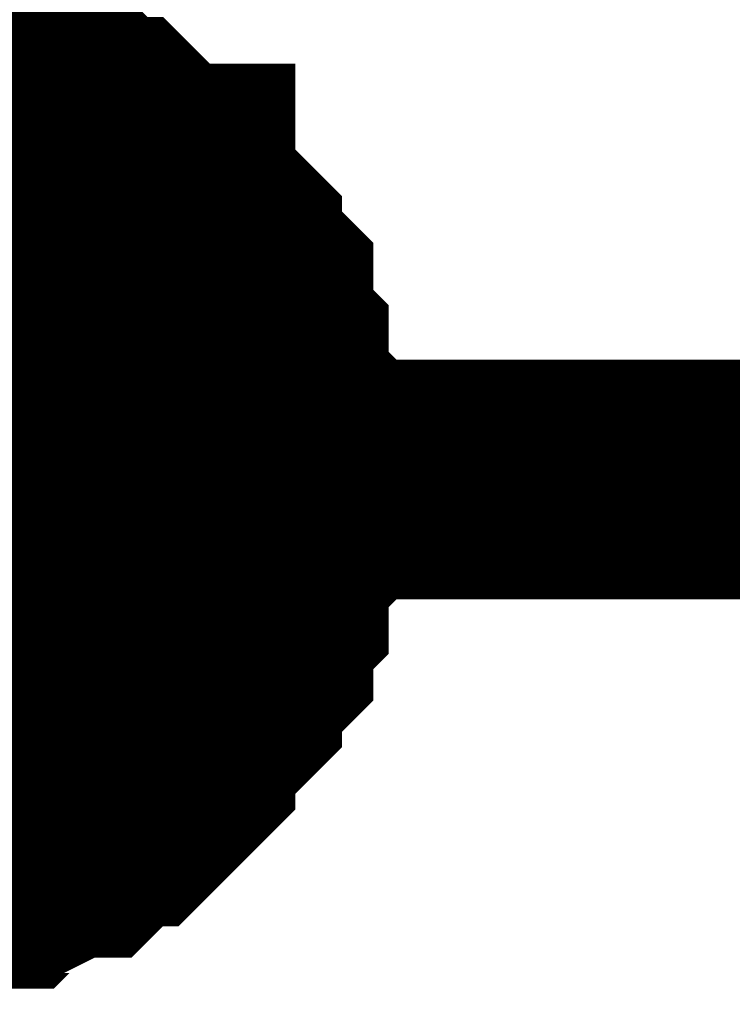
# Model space of a CAD drawing. Header units: inches. Extents: x 0 to 292, y 0 to 193.
# Tile 12 of 256: x 48.475 to 49.367, y 29.691 to 30.923. Entities that reach past the tile are written whole.
import ezdxf

# ---------------------------------------------------------------- set-up
doc = ezdxf.new("R2010")
doc.units = ezdxf.units.IN
doc.layers.add('Sheet', color=255, linetype='Continuous')

msp = doc.modelspace()

# ---------------------------------------------------------------- linework, layer by layer
at = {"layer": 'Sheet'}
for points in [[(36.5904, 32.3553, 0.2997, 0.2997, 0), (36.5904, 30.3477, 0.2997, 0.2997, 0), (48.3002, 30.3477, 0.2997, 0.2997, 0), (62.6597, 30.3477, 0.2997, 0.2997, 0)], [(48.3196, 30.8544, 0.2997, 0.2997, 0), (48.3586, 30.8544, 0.2997, 0.2997, 0), (48.3781, 30.8544, 0.2997, 0.2997, 0), (48.3976, 30.8349, 0.2997, 0.2997, 0), (48.4365, 30.8349, 0.2997, 0.2997, 0), (48.456, 30.8349, 0.2997, 0.2997, 0), (48.4755, 30.8155, 0.2997, 0.2997, 0), (48.495, 30.8155, 0.2997, 0.2997, 0), (48.534, 30.8155, 0.2997, 0.2997, 0), (48.5534, 30.796, 0.2997, 0.2997, 0), (48.5729, 30.7765, 0.2997, 0.2997, 0), (48.5924, 30.7765, 0.2997, 0.2997, 0), (48.6119, 30.757, 0.2997, 0.2997, 0), (48.6314, 30.7375, 0.2997, 0.2997, 0), (48.6509, 30.718, 0.2997, 0.2997, 0), (48.6703, 30.718, 0.2997, 0.2997, 0), (48.6703, 30.6985, 0.2997, 0.2997, 0), (48.6898, 30.679, 0.2997, 0.2997, 0), (48.7093, 30.6595, 0.2997, 0.2997, 0), (48.7288, 30.64, 0.2997, 0.2997, 0), (48.7288, 30.6205, 0.2997, 0.2997, 0), (48.7483, 30.6011, 0.2997, 0.2997, 0), (48.7678, 30.5816, 0.2997, 0.2997, 0), (48.7678, 30.5426, 0.2997, 0.2997, 0), (48.7678, 30.5231, 0.2997, 0.2997, 0), (48.7872, 30.5036, 0.2997, 0.2997, 0), (48.7872, 30.4841, 0.2997, 0.2997, 0), (48.7872, 30.4451, 0.2997, 0.2997, 0), (48.8067, 30.4256, 0.2997, 0.2997, 0), (48.8067, 30.4061, 0.2997, 0.2997, 0), (48.8067, 30.3672, 0.2997, 0.2997, 0), (48.8067, 30.3477, 0.2997, 0.2997, 0)], [(48.3196, 30.8544, 0.2997, 0.2997, 0), (48.3586, 30.8544, 0.2997, 0.2997, 0), (48.3781, 30.8544, 0.2997, 0.2997, 0), (48.3976, 30.8349, 0.2997, 0.2997, 0), (48.4365, 30.8349, 0.2997, 0.2997, 0), (48.456, 30.8349, 0.2997, 0.2997, 0), (48.4755, 30.8155, 0.2997, 0.2997, 0), (48.495, 30.8155, 0.2997, 0.2997, 0), (48.534, 30.8155, 0.2997, 0.2997, 0), (48.5534, 30.796, 0.2997, 0.2997, 0), (48.5729, 30.7765, 0.2997, 0.2997, 0), (48.5924, 30.7765, 0.2997, 0.2997, 0), (48.6119, 30.757, 0.2997, 0.2997, 0), (48.6314, 30.7375, 0.2997, 0.2997, 0), (48.6509, 30.718, 0.2997, 0.2997, 0), (48.6703, 30.718, 0.2997, 0.2997, 0), (48.6703, 30.6985, 0.2997, 0.2997, 0), (48.6898, 30.679, 0.2997, 0.2997, 0), (48.7093, 30.6595, 0.2997, 0.2997, 0), (48.7288, 30.64, 0.2997, 0.2997, 0), (48.7288, 30.6205, 0.2997, 0.2997, 0), (48.7483, 30.6011, 0.2997, 0.2997, 0), (48.7678, 30.5816, 0.2997, 0.2997, 0), (48.7678, 30.5426, 0.2997, 0.2997, 0), (48.7678, 30.5231, 0.2997, 0.2997, 0), (48.7872, 30.5036, 0.2997, 0.2997, 0), (48.7872, 30.4841, 0.2997, 0.2997, 0), (48.7872, 30.4451, 0.2997, 0.2997, 0), (48.8067, 30.4256, 0.2997, 0.2997, 0), (48.8067, 30.4061, 0.2997, 0.2997, 0), (48.8067, 30.3672, 0.2997, 0.2997, 0), (48.8067, 30.3477, 0.2997, 0.2997, 0)], [(48.3196, 30.8544, 0.2997, 0.2997, 0), (48.3586, 30.8544, 0.2997, 0.2997, 0), (48.3781, 30.8544, 0.2997, 0.2997, 0), (48.3976, 30.8349, 0.2997, 0.2997, 0), (48.4365, 30.8349, 0.2997, 0.2997, 0), (48.456, 30.8349, 0.2997, 0.2997, 0), (48.4755, 30.8155, 0.2997, 0.2997, 0), (48.495, 30.8155, 0.2997, 0.2997, 0), (48.534, 30.8155, 0.2997, 0.2997, 0), (48.5534, 30.796, 0.2997, 0.2997, 0), (48.5729, 30.7765, 0.2997, 0.2997, 0), (48.5924, 30.7765, 0.2997, 0.2997, 0), (48.6119, 30.757, 0.2997, 0.2997, 0), (48.6314, 30.7375, 0.2997, 0.2997, 0), (48.6509, 30.718, 0.2997, 0.2997, 0), (48.6703, 30.718, 0.2997, 0.2997, 0), (48.6703, 30.6985, 0.2997, 0.2997, 0), (48.6898, 30.679, 0.2997, 0.2997, 0), (48.7093, 30.6595, 0.2997, 0.2997, 0), (48.7288, 30.64, 0.2997, 0.2997, 0), (48.7288, 30.6205, 0.2997, 0.2997, 0), (48.7483, 30.6011, 0.2997, 0.2997, 0), (48.7678, 30.5816, 0.2997, 0.2997, 0), (48.7678, 30.5426, 0.2997, 0.2997, 0), (48.7678, 30.5231, 0.2997, 0.2997, 0), (48.7872, 30.5036, 0.2997, 0.2997, 0), (48.7872, 30.4841, 0.2997, 0.2997, 0), (48.7872, 30.4451, 0.2997, 0.2997, 0), (48.8067, 30.4256, 0.2997, 0.2997, 0), (48.8067, 30.4061, 0.2997, 0.2997, 0), (48.8067, 30.3672, 0.2997, 0.2997, 0), (48.8067, 30.3477, 0.2997, 0.2997, 0)], [(48.3196, 30.8544, 0.2997, 0.2997, 0), (48.3586, 30.8544, 0.2997, 0.2997, 0), (48.3781, 30.8544, 0.2997, 0.2997, 0), (48.3976, 30.8349, 0.2997, 0.2997, 0), (48.4365, 30.8349, 0.2997, 0.2997, 0), (48.456, 30.8349, 0.2997, 0.2997, 0), (48.4755, 30.8155, 0.2997, 0.2997, 0), (48.495, 30.8155, 0.2997, 0.2997, 0), (48.534, 30.8155, 0.2997, 0.2997, 0), (48.5534, 30.796, 0.2997, 0.2997, 0), (48.5729, 30.7765, 0.2997, 0.2997, 0), (48.5924, 30.7765, 0.2997, 0.2997, 0), (48.6119, 30.757, 0.2997, 0.2997, 0), (48.6314, 30.7375, 0.2997, 0.2997, 0), (48.6509, 30.718, 0.2997, 0.2997, 0), (48.6703, 30.718, 0.2997, 0.2997, 0), (48.6703, 30.6985, 0.2997, 0.2997, 0), (48.6898, 30.679, 0.2997, 0.2997, 0), (48.7093, 30.6595, 0.2997, 0.2997, 0), (48.7288, 30.64, 0.2997, 0.2997, 0), (48.7288, 30.6205, 0.2997, 0.2997, 0), (48.7483, 30.6011, 0.2997, 0.2997, 0), (48.7678, 30.5816, 0.2997, 0.2997, 0), (48.7678, 30.5426, 0.2997, 0.2997, 0), (48.7678, 30.5231, 0.2997, 0.2997, 0), (48.7872, 30.5036, 0.2997, 0.2997, 0), (48.7872, 30.4841, 0.2997, 0.2997, 0), (48.7872, 30.4451, 0.2997, 0.2997, 0), (48.8067, 30.4256, 0.2997, 0.2997, 0), (48.8067, 30.4061, 0.2997, 0.2997, 0), (48.8067, 30.3672, 0.2997, 0.2997, 0), (48.8067, 30.3477, 0.2997, 0.2997, 0)], [(48.3976, 30.8349, 0.0991, 0.0991, 0), (48.4365, 30.8349, 0.0991, 0.0991, 0), (48.456, 30.8349, 0.0991, 0.0991, 0), (48.4755, 30.8155, 0.0991, 0.0991, 0), (48.495, 30.8155, 0.0991, 0.0991, 0), (48.534, 30.8155, 0.0991, 0.0991, 0), (48.5534, 30.796, 0.0991, 0.0991, 0), (48.5729, 30.7765, 0.0991, 0.0991, 0), (48.5924, 30.7765, 0.0991, 0.0991, 0), (48.6119, 30.757, 0.0991, 0.0991, 0), (48.6314, 30.7375, 0.0991, 0.0991, 0), (48.6509, 30.718, 0.0991, 0.0991, 0), (48.6703, 30.718, 0.0991, 0.0991, 0), (48.6703, 30.6985, 0.0991, 0.0991, 0), (48.6898, 30.679, 0.0991, 0.0991, 0), (48.7093, 30.6595, 0.0991, 0.0991, 0), (48.7288, 30.64, 0.0991, 0.0991, 0), (48.7288, 30.6205, 0.0991, 0.0991, 0), (48.7483, 30.6011, 0.0991, 0.0991, 0), (48.7678, 30.5816, 0.0991, 0.0991, 0), (48.7678, 30.5426, 0.0991, 0.0991, 0), (48.7678, 30.5231, 0.0991, 0.0991, 0), (48.7872, 30.5036, 0.0991, 0.0991, 0), (48.7872, 30.4841, 0.0991, 0.0991, 0), (48.7872, 30.4451, 0.0991, 0.0991, 0), (48.8067, 30.4256, 0.0991, 0.0991, 0), (48.8067, 30.4061, 0.0991, 0.0991, 0), (48.8067, 30.3672, 0.0991, 0.0991, 0), (48.8067, 30.3477, 0.0991, 0.0991, 0)], [(48.3976, 30.8349, 0.0991, 0.0991, 0), (48.4365, 30.8349, 0.0991, 0.0991, 0), (48.456, 30.8349, 0.0991, 0.0991, 0), (48.4755, 30.8155, 0.0991, 0.0991, 0), (48.495, 30.8155, 0.0991, 0.0991, 0), (48.534, 30.8155, 0.0991, 0.0991, 0), (48.5534, 30.796, 0.0991, 0.0991, 0), (48.5729, 30.7765, 0.0991, 0.0991, 0), (48.5924, 30.7765, 0.0991, 0.0991, 0), (48.6119, 30.757, 0.0991, 0.0991, 0), (48.6314, 30.7375, 0.0991, 0.0991, 0), (48.6509, 30.718, 0.0991, 0.0991, 0), (48.6703, 30.718, 0.0991, 0.0991, 0), (48.6703, 30.6985, 0.0991, 0.0991, 0), (48.6898, 30.679, 0.0991, 0.0991, 0), (48.7093, 30.6595, 0.0991, 0.0991, 0), (48.7288, 30.64, 0.0991, 0.0991, 0), (48.7288, 30.6205, 0.0991, 0.0991, 0), (48.7483, 30.6011, 0.0991, 0.0991, 0), (48.7678, 30.5816, 0.0991, 0.0991, 0), (48.7678, 30.5426, 0.0991, 0.0991, 0), (48.7678, 30.5231, 0.0991, 0.0991, 0), (48.7872, 30.5036, 0.0991, 0.0991, 0), (48.7872, 30.4841, 0.0991, 0.0991, 0), (48.7872, 30.4451, 0.0991, 0.0991, 0), (48.8067, 30.4256, 0.0991, 0.0991, 0), (48.8067, 30.4061, 0.0991, 0.0991, 0), (48.8067, 30.3672, 0.0991, 0.0991, 0), (48.8067, 30.3477, 0.0991, 0.0991, 0)], [(48.3976, 30.8349, 0.0991, 0.0991, 0), (48.4365, 30.8349, 0.0991, 0.0991, 0), (48.456, 30.8349, 0.0991, 0.0991, 0), (48.4755, 30.8155, 0.0991, 0.0991, 0), (48.495, 30.8155, 0.0991, 0.0991, 0), (48.534, 30.8155, 0.0991, 0.0991, 0), (48.5534, 30.796, 0.0991, 0.0991, 0), (48.5729, 30.7765, 0.0991, 0.0991, 0), (48.5924, 30.7765, 0.0991, 0.0991, 0), (48.6119, 30.757, 0.0991, 0.0991, 0), (48.6314, 30.7375, 0.0991, 0.0991, 0), (48.6509, 30.718, 0.0991, 0.0991, 0), (48.6703, 30.718, 0.0991, 0.0991, 0), (48.6703, 30.6985, 0.0991, 0.0991, 0), (48.6898, 30.679, 0.0991, 0.0991, 0), (48.7093, 30.6595, 0.0991, 0.0991, 0), (48.7288, 30.64, 0.0991, 0.0991, 0), (48.7288, 30.6205, 0.0991, 0.0991, 0), (48.7483, 30.6011, 0.0991, 0.0991, 0), (48.7678, 30.5816, 0.0991, 0.0991, 0), (48.7678, 30.5426, 0.0991, 0.0991, 0), (48.7678, 30.5231, 0.0991, 0.0991, 0), (48.7872, 30.5036, 0.0991, 0.0991, 0), (48.7872, 30.4841, 0.0991, 0.0991, 0), (48.7872, 30.4451, 0.0991, 0.0991, 0), (48.8067, 30.4256, 0.0991, 0.0991, 0), (48.8067, 30.4061, 0.0991, 0.0991, 0), (48.8067, 30.3672, 0.0991, 0.0991, 0), (48.8067, 30.3477, 0.0991, 0.0991, 0)], [(48.3976, 30.8349, 0.0991, 0.0991, 0), (48.4365, 30.8349, 0.0991, 0.0991, 0), (48.456, 30.8349, 0.0991, 0.0991, 0), (48.4755, 30.8155, 0.0991, 0.0991, 0), (48.495, 30.8155, 0.0991, 0.0991, 0), (48.534, 30.8155, 0.0991, 0.0991, 0), (48.5534, 30.796, 0.0991, 0.0991, 0), (48.5729, 30.7765, 0.0991, 0.0991, 0), (48.5924, 30.7765, 0.0991, 0.0991, 0), (48.6119, 30.757, 0.0991, 0.0991, 0), (48.6314, 30.7375, 0.0991, 0.0991, 0), (48.6509, 30.718, 0.0991, 0.0991, 0), (48.6703, 30.718, 0.0991, 0.0991, 0), (48.6703, 30.6985, 0.0991, 0.0991, 0), (48.6898, 30.679, 0.0991, 0.0991, 0), (48.7093, 30.6595, 0.0991, 0.0991, 0), (48.7288, 30.64, 0.0991, 0.0991, 0), (48.7288, 30.6205, 0.0991, 0.0991, 0), (48.7483, 30.6011, 0.0991, 0.0991, 0), (48.7678, 30.5816, 0.0991, 0.0991, 0), (48.7678, 30.5426, 0.0991, 0.0991, 0), (48.7678, 30.5231, 0.0991, 0.0991, 0), (48.7872, 30.5036, 0.0991, 0.0991, 0), (48.7872, 30.4841, 0.0991, 0.0991, 0), (48.7872, 30.4451, 0.0991, 0.0991, 0), (48.8067, 30.4256, 0.0991, 0.0991, 0), (48.8067, 30.4061, 0.0991, 0.0991, 0), (48.8067, 30.3672, 0.0991, 0.0991, 0), (48.8067, 30.3477, 0.0991, 0.0991, 0)], [(48.8067, 30.3477, 0.2997, 0.2997, 0), (48.8067, 30.3282, 0.2997, 0.2997, 0), (48.8067, 30.2892, 0.2997, 0.2997, 0), (48.8067, 30.2697, 0.2997, 0.2997, 0), (48.7872, 30.2502, 0.2997, 0.2997, 0), (48.7872, 30.2307, 0.2997, 0.2997, 0), (48.7872, 30.1917, 0.2997, 0.2997, 0), (48.7678, 30.1722, 0.2997, 0.2997, 0), (48.7678, 30.1528, 0.2997, 0.2997, 0), (48.7678, 30.1333, 0.2997, 0.2997, 0), (48.7483, 30.1138, 0.2997, 0.2997, 0), (48.7288, 30.0943, 0.2997, 0.2997, 0), (48.7288, 30.0748, 0.2997, 0.2997, 0), (48.7093, 30.0553, 0.2997, 0.2997, 0), (48.6898, 30.0358, 0.2997, 0.2997, 0), (48.6703, 30.0163, 0.2997, 0.2997, 0), (48.6703, 29.9968, 0.2997, 0.2997, 0), (48.6509, 29.9773, 0.2997, 0.2997, 0), (48.6314, 29.9578, 0.2997, 0.2997, 0), (48.6119, 29.9384, 0.2997, 0.2997, 0), (48.5924, 29.9384, 0.2997, 0.2997, 0), (48.5729, 29.9189, 0.2997, 0.2997, 0), (48.5534, 29.8994, 0.2997, 0.2997, 0), (48.534, 29.8994, 0.2997, 0.2997, 0), (48.495, 29.8799, 0.2997, 0.2997, 0), (48.4755, 29.8799, 0.2997, 0.2997, 0), (48.456, 29.8604, 0.2997, 0.2997, 0), (48.4365, 29.8604, 0.2997, 0.2997, 0), (48.3976, 29.8604, 0.2997, 0.2997, 0), (48.3781, 29.8409, 0.2997, 0.2997, 0), (48.3586, 29.8409, 0.2997, 0.2997, 0), (48.3196, 29.8409, 0.2997, 0.2997, 0)], [(48.8067, 30.3477, 0.2997, 0.2997, 0), (48.8067, 30.3282, 0.2997, 0.2997, 0), (48.8067, 30.2892, 0.2997, 0.2997, 0), (48.8067, 30.2697, 0.2997, 0.2997, 0), (48.7872, 30.2502, 0.2997, 0.2997, 0), (48.7872, 30.2307, 0.2997, 0.2997, 0), (48.7872, 30.1917, 0.2997, 0.2997, 0), (48.7678, 30.1722, 0.2997, 0.2997, 0), (48.7678, 30.1528, 0.2997, 0.2997, 0), (48.7678, 30.1333, 0.2997, 0.2997, 0), (48.7483, 30.1138, 0.2997, 0.2997, 0), (48.7288, 30.0943, 0.2997, 0.2997, 0), (48.7288, 30.0748, 0.2997, 0.2997, 0), (48.7093, 30.0553, 0.2997, 0.2997, 0), (48.6898, 30.0358, 0.2997, 0.2997, 0), (48.6703, 30.0163, 0.2997, 0.2997, 0), (48.6703, 29.9968, 0.2997, 0.2997, 0), (48.6509, 29.9773, 0.2997, 0.2997, 0), (48.6314, 29.9578, 0.2997, 0.2997, 0), (48.6119, 29.9384, 0.2997, 0.2997, 0), (48.5924, 29.9384, 0.2997, 0.2997, 0), (48.5729, 29.9189, 0.2997, 0.2997, 0), (48.5534, 29.8994, 0.2997, 0.2997, 0), (48.534, 29.8994, 0.2997, 0.2997, 0), (48.495, 29.8799, 0.2997, 0.2997, 0), (48.4755, 29.8799, 0.2997, 0.2997, 0), (48.456, 29.8604, 0.2997, 0.2997, 0), (48.4365, 29.8604, 0.2997, 0.2997, 0), (48.3976, 29.8604, 0.2997, 0.2997, 0), (48.3781, 29.8409, 0.2997, 0.2997, 0), (48.3586, 29.8409, 0.2997, 0.2997, 0), (48.3196, 29.8409, 0.2997, 0.2997, 0)], [(48.8067, 30.3477, 0.2997, 0.2997, 0), (48.8067, 30.3282, 0.2997, 0.2997, 0), (48.8067, 30.2892, 0.2997, 0.2997, 0), (48.8067, 30.2697, 0.2997, 0.2997, 0), (48.7872, 30.2502, 0.2997, 0.2997, 0), (48.7872, 30.2307, 0.2997, 0.2997, 0), (48.7872, 30.1917, 0.2997, 0.2997, 0), (48.7678, 30.1722, 0.2997, 0.2997, 0), (48.7678, 30.1528, 0.2997, 0.2997, 0), (48.7678, 30.1333, 0.2997, 0.2997, 0), (48.7483, 30.1138, 0.2997, 0.2997, 0), (48.7288, 30.0943, 0.2997, 0.2997, 0), (48.7288, 30.0748, 0.2997, 0.2997, 0), (48.7093, 30.0553, 0.2997, 0.2997, 0), (48.6898, 30.0358, 0.2997, 0.2997, 0), (48.6703, 30.0163, 0.2997, 0.2997, 0), (48.6703, 29.9968, 0.2997, 0.2997, 0), (48.6509, 29.9773, 0.2997, 0.2997, 0), (48.6314, 29.9578, 0.2997, 0.2997, 0), (48.6119, 29.9384, 0.2997, 0.2997, 0), (48.5924, 29.9384, 0.2997, 0.2997, 0), (48.5729, 29.9189, 0.2997, 0.2997, 0), (48.5534, 29.8994, 0.2997, 0.2997, 0), (48.534, 29.8994, 0.2997, 0.2997, 0), (48.495, 29.8799, 0.2997, 0.2997, 0), (48.4755, 29.8799, 0.2997, 0.2997, 0), (48.456, 29.8604, 0.2997, 0.2997, 0), (48.4365, 29.8604, 0.2997, 0.2997, 0), (48.3976, 29.8604, 0.2997, 0.2997, 0), (48.3781, 29.8409, 0.2997, 0.2997, 0), (48.3586, 29.8409, 0.2997, 0.2997, 0), (48.3196, 29.8409, 0.2997, 0.2997, 0)], [(48.8067, 30.3477, 0.2997, 0.2997, 0), (48.8067, 30.3282, 0.2997, 0.2997, 0), (48.8067, 30.2892, 0.2997, 0.2997, 0), (48.8067, 30.2697, 0.2997, 0.2997, 0), (48.7872, 30.2502, 0.2997, 0.2997, 0), (48.7872, 30.2307, 0.2997, 0.2997, 0), (48.7872, 30.1917, 0.2997, 0.2997, 0), (48.7678, 30.1722, 0.2997, 0.2997, 0), (48.7678, 30.1528, 0.2997, 0.2997, 0), (48.7678, 30.1333, 0.2997, 0.2997, 0), (48.7483, 30.1138, 0.2997, 0.2997, 0), (48.7288, 30.0943, 0.2997, 0.2997, 0), (48.7288, 30.0748, 0.2997, 0.2997, 0), (48.7093, 30.0553, 0.2997, 0.2997, 0), (48.6898, 30.0358, 0.2997, 0.2997, 0), (48.6703, 30.0163, 0.2997, 0.2997, 0), (48.6703, 29.9968, 0.2997, 0.2997, 0), (48.6509, 29.9773, 0.2997, 0.2997, 0), (48.6314, 29.9578, 0.2997, 0.2997, 0), (48.6119, 29.9384, 0.2997, 0.2997, 0), (48.5924, 29.9384, 0.2997, 0.2997, 0), (48.5729, 29.9189, 0.2997, 0.2997, 0), (48.5534, 29.8994, 0.2997, 0.2997, 0), (48.534, 29.8994, 0.2997, 0.2997, 0), (48.495, 29.8799, 0.2997, 0.2997, 0), (48.4755, 29.8799, 0.2997, 0.2997, 0), (48.456, 29.8604, 0.2997, 0.2997, 0), (48.4365, 29.8604, 0.2997, 0.2997, 0), (48.3976, 29.8604, 0.2997, 0.2997, 0), (48.3781, 29.8409, 0.2997, 0.2997, 0), (48.3586, 29.8409, 0.2997, 0.2997, 0), (48.3196, 29.8409, 0.2997, 0.2997, 0)], [(48.8067, 30.3477, 0.2997, 0.2997, 0), (48.8067, 30.3477, 0.2997, 0.2997, 0), (48.8067, 30.3477, 0.2997, 0.2997, 0), (48.8067, 30.3477, 0.2997, 0.2997, 0), (48.8067, 30.3477, 0.2997, 0.2997, 0), (48.8067, 30.3477, 0.2997, 0.2997, 0), (48.8067, 30.3477, 0.2997, 0.2997, 0), (48.8067, 30.3477, 0.2997, 0.2997, 0), (48.8067, 30.3477, 0.2997, 0.2997, 0), (48.8067, 30.3477, 0.2997, 0.2997, 0), (48.8067, 30.3477, 0.2997, 0.2997, 0), (48.8067, 30.3477, 0.2997, 0.2997, 0), (48.8067, 30.3477, 0.2997, 0.2997, 0), (48.8067, 30.3477, 0.2997, 0.2997, 0), (48.8067, 30.3477, 0.2997, 0.2997, 0), (48.8067, 30.3477, 0.2997, 0.2997, 0), (48.8067, 30.3477, 0.2997, 0.2997, 0), (48.8067, 30.3477, 0.2997, 0.2997, 0), (48.8067, 30.3477, 0.2997, 0.2997, 0), (48.8067, 30.3477, 0.2997, 0.2997, 0), (48.8067, 30.3477, 0.2997, 0.2997, 0), (48.8067, 30.3477, 0.2997, 0.2997, 0), (48.8067, 30.3477, 0.2997, 0.2997, 0), (48.8067, 30.3477, 0.2997, 0.2997, 0), (48.8067, 30.3477, 0.2997, 0.2997, 0), (48.8067, 30.3477, 0.2997, 0.2997, 0), (48.8067, 30.3477, 0.2997, 0.2997, 0), (48.8067, 30.3477, 0.2997, 0.2997, 0), (48.8067, 30.3477, 0.2997, 0.2997, 0), (48.8067, 30.3477, 0.2997, 0.2997, 0), (48.8067, 30.3477, 0.2997, 0.2997, 0), (48.8067, 30.3477, 0.2997, 0.2997, 0), (48.8067, 30.3477, 0.2997, 0.2997, 0)], [(48.8067, 30.3477, 0.2997, 0.2997, 0), (48.8067, 30.3477, 0.2997, 0.2997, 0)], [(48.8067, 30.3477, 0.2997, 0.2997, 0), (48.8067, 30.3477, 0.2997, 0.2997, 0), (48.8067, 30.3477, 0.2997, 0.2997, 0), (48.8067, 30.3477, 0.2997, 0.2997, 0), (48.8067, 30.3477, 0.2997, 0.2997, 0), (48.8067, 30.3477, 0.2997, 0.2997, 0), (48.8067, 30.3477, 0.2997, 0.2997, 0), (48.8067, 30.3477, 0.2997, 0.2997, 0), (48.8067, 30.3477, 0.2997, 0.2997, 0), (48.8067, 30.3477, 0.2997, 0.2997, 0), (48.8067, 30.3477, 0.2997, 0.2997, 0), (48.8067, 30.3477, 0.2997, 0.2997, 0), (48.8067, 30.3477, 0.2997, 0.2997, 0), (48.8067, 30.3477, 0.2997, 0.2997, 0), (48.8067, 30.3477, 0.2997, 0.2997, 0), (48.8067, 30.3477, 0.2997, 0.2997, 0), (48.8067, 30.3477, 0.2997, 0.2997, 0), (48.8067, 30.3477, 0.2997, 0.2997, 0), (48.8067, 30.3477, 0.2997, 0.2997, 0), (48.8067, 30.3477, 0.2997, 0.2997, 0), (48.8067, 30.3477, 0.2997, 0.2997, 0), (48.8067, 30.3477, 0.2997, 0.2997, 0), (48.8067, 30.3477, 0.2997, 0.2997, 0), (48.8067, 30.3477, 0.2997, 0.2997, 0), (48.8067, 30.3477, 0.2997, 0.2997, 0), (48.8067, 30.3477, 0.2997, 0.2997, 0), (48.8067, 30.3477, 0.2997, 0.2997, 0), (48.8067, 30.3477, 0.2997, 0.2997, 0), (48.8067, 30.3477, 0.2997, 0.2997, 0), (48.8067, 30.3477, 0.2997, 0.2997, 0), (48.8067, 30.3477, 0.2997, 0.2997, 0), (48.8067, 30.3477, 0.2997, 0.2997, 0), (48.8067, 30.3477, 0.2997, 0.2997, 0)], [(48.8067, 30.3477, 0.2997, 0.2997, 0), (48.8067, 30.3477, 0.2997, 0.2997, 0)], [(48.8067, 30.3477, 0.2997, 0.2997, 0), (48.8067, 30.3477, 0.2997, 0.2997, 0), (48.8067, 30.3477, 0.2997, 0.2997, 0), (48.8067, 30.3477, 0.2997, 0.2997, 0), (48.8067, 30.3477, 0.2997, 0.2997, 0), (48.8067, 30.3477, 0.2997, 0.2997, 0), (48.8067, 30.3477, 0.2997, 0.2997, 0), (48.8067, 30.3477, 0.2997, 0.2997, 0), (48.8067, 30.3477, 0.2997, 0.2997, 0), (48.8067, 30.3477, 0.2997, 0.2997, 0), (48.8067, 30.3477, 0.2997, 0.2997, 0), (48.8067, 30.3477, 0.2997, 0.2997, 0), (48.8067, 30.3477, 0.2997, 0.2997, 0), (48.8067, 30.3477, 0.2997, 0.2997, 0), (48.8067, 30.3477, 0.2997, 0.2997, 0), (48.8067, 30.3477, 0.2997, 0.2997, 0), (48.8067, 30.3477, 0.2997, 0.2997, 0), (48.8067, 30.3477, 0.2997, 0.2997, 0), (48.8067, 30.3477, 0.2997, 0.2997, 0), (48.8067, 30.3477, 0.2997, 0.2997, 0), (48.8067, 30.3477, 0.2997, 0.2997, 0), (48.8067, 30.3477, 0.2997, 0.2997, 0), (48.8067, 30.3477, 0.2997, 0.2997, 0), (48.8067, 30.3477, 0.2997, 0.2997, 0), (48.8067, 30.3477, 0.2997, 0.2997, 0), (48.8067, 30.3477, 0.2997, 0.2997, 0), (48.8067, 30.3477, 0.2997, 0.2997, 0), (48.8067, 30.3477, 0.2997, 0.2997, 0), (48.8067, 30.3477, 0.2997, 0.2997, 0), (48.8067, 30.3477, 0.2997, 0.2997, 0), (48.8067, 30.3477, 0.2997, 0.2997, 0), (48.8067, 30.3477, 0.2997, 0.2997, 0), (48.8067, 30.3477, 0.2997, 0.2997, 0)], [(48.8067, 30.3477, 0.2997, 0.2997, 0), (48.8067, 30.3477, 0.2997, 0.2997, 0)], [(48.8067, 30.3477, 0.2997, 0.2997, 0), (48.8067, 30.3477, 0.2997, 0.2997, 0), (48.8067, 30.3477, 0.2997, 0.2997, 0), (48.8067, 30.3477, 0.2997, 0.2997, 0), (48.8067, 30.3477, 0.2997, 0.2997, 0), (48.8067, 30.3477, 0.2997, 0.2997, 0), (48.8067, 30.3477, 0.2997, 0.2997, 0), (48.8067, 30.3477, 0.2997, 0.2997, 0), (48.8067, 30.3477, 0.2997, 0.2997, 0), (48.8067, 30.3477, 0.2997, 0.2997, 0), (48.8067, 30.3477, 0.2997, 0.2997, 0), (48.8067, 30.3477, 0.2997, 0.2997, 0), (48.8067, 30.3477, 0.2997, 0.2997, 0), (48.8067, 30.3477, 0.2997, 0.2997, 0), (48.8067, 30.3477, 0.2997, 0.2997, 0), (48.8067, 30.3477, 0.2997, 0.2997, 0), (48.8067, 30.3477, 0.2997, 0.2997, 0), (48.8067, 30.3477, 0.2997, 0.2997, 0), (48.8067, 30.3477, 0.2997, 0.2997, 0), (48.8067, 30.3477, 0.2997, 0.2997, 0), (48.8067, 30.3477, 0.2997, 0.2997, 0), (48.8067, 30.3477, 0.2997, 0.2997, 0), (48.8067, 30.3477, 0.2997, 0.2997, 0), (48.8067, 30.3477, 0.2997, 0.2997, 0), (48.8067, 30.3477, 0.2997, 0.2997, 0), (48.8067, 30.3477, 0.2997, 0.2997, 0), (48.8067, 30.3477, 0.2997, 0.2997, 0), (48.8067, 30.3477, 0.2997, 0.2997, 0), (48.8067, 30.3477, 0.2997, 0.2997, 0), (48.8067, 30.3477, 0.2997, 0.2997, 0), (48.8067, 30.3477, 0.2997, 0.2997, 0), (48.8067, 30.3477, 0.2997, 0.2997, 0), (48.8067, 30.3477, 0.2997, 0.2997, 0)], [(48.8067, 30.3477, 0.2997, 0.2997, 0), (48.8067, 30.3477, 0.2997, 0.2997, 0)], [(48.8067, 30.3477, 0.0991, 0.0991, 0), (48.8067, 30.3282, 0.0991, 0.0991, 0), (48.8067, 30.2892, 0.0991, 0.0991, 0), (48.8067, 30.2697, 0.0991, 0.0991, 0), (48.7872, 30.2502, 0.0991, 0.0991, 0), (48.7872, 30.2307, 0.0991, 0.0991, 0), (48.7872, 30.1917, 0.0991, 0.0991, 0), (48.7678, 30.1722, 0.0991, 0.0991, 0), (48.7678, 30.1528, 0.0991, 0.0991, 0), (48.7678, 30.1333, 0.0991, 0.0991, 0), (48.7483, 30.1138, 0.0991, 0.0991, 0), (48.7288, 30.0943, 0.0991, 0.0991, 0), (48.7288, 30.0748, 0.0991, 0.0991, 0), (48.7093, 30.0553, 0.0991, 0.0991, 0), (48.6898, 30.0358, 0.0991, 0.0991, 0), (48.6703, 30.0163, 0.0991, 0.0991, 0), (48.6703, 29.9968, 0.0991, 0.0991, 0), (48.6509, 29.9773, 0.0991, 0.0991, 0), (48.6314, 29.9578, 0.0991, 0.0991, 0), (48.6119, 29.9384, 0.0991, 0.0991, 0), (48.5924, 29.9384, 0.0991, 0.0991, 0), (48.5729, 29.9189, 0.0991, 0.0991, 0), (48.5534, 29.8994, 0.0991, 0.0991, 0), (48.534, 29.8994, 0.0991, 0.0991, 0), (48.495, 29.8799, 0.0991, 0.0991, 0), (48.4755, 29.8799, 0.0991, 0.0991, 0), (48.456, 29.8604, 0.0991, 0.0991, 0), (48.4365, 29.8604, 0.0991, 0.0991, 0), (48.3976, 29.8604, 0.0991, 0.0991, 0)], [(48.8067, 30.3477, 0.0991, 0.0991, 0), (48.8067, 30.3282, 0.0991, 0.0991, 0), (48.8067, 30.2892, 0.0991, 0.0991, 0), (48.8067, 30.2697, 0.0991, 0.0991, 0), (48.7872, 30.2502, 0.0991, 0.0991, 0), (48.7872, 30.2307, 0.0991, 0.0991, 0), (48.7872, 30.1917, 0.0991, 0.0991, 0), (48.7678, 30.1722, 0.0991, 0.0991, 0), (48.7678, 30.1528, 0.0991, 0.0991, 0), (48.7678, 30.1333, 0.0991, 0.0991, 0), (48.7483, 30.1138, 0.0991, 0.0991, 0), (48.7288, 30.0943, 0.0991, 0.0991, 0), (48.7288, 30.0748, 0.0991, 0.0991, 0), (48.7093, 30.0553, 0.0991, 0.0991, 0), (48.6898, 30.0358, 0.0991, 0.0991, 0), (48.6703, 30.0163, 0.0991, 0.0991, 0), (48.6703, 29.9968, 0.0991, 0.0991, 0), (48.6509, 29.9773, 0.0991, 0.0991, 0), (48.6314, 29.9578, 0.0991, 0.0991, 0), (48.6119, 29.9384, 0.0991, 0.0991, 0), (48.5924, 29.9384, 0.0991, 0.0991, 0), (48.5729, 29.9189, 0.0991, 0.0991, 0), (48.5534, 29.8994, 0.0991, 0.0991, 0), (48.534, 29.8994, 0.0991, 0.0991, 0), (48.495, 29.8799, 0.0991, 0.0991, 0), (48.4755, 29.8799, 0.0991, 0.0991, 0), (48.456, 29.8604, 0.0991, 0.0991, 0), (48.4365, 29.8604, 0.0991, 0.0991, 0), (48.3976, 29.8604, 0.0991, 0.0991, 0)], [(48.8067, 30.3477, 0.0991, 0.0991, 0), (48.8067, 30.3282, 0.0991, 0.0991, 0), (48.8067, 30.2892, 0.0991, 0.0991, 0), (48.8067, 30.2697, 0.0991, 0.0991, 0), (48.7872, 30.2502, 0.0991, 0.0991, 0), (48.7872, 30.2307, 0.0991, 0.0991, 0), (48.7872, 30.1917, 0.0991, 0.0991, 0), (48.7678, 30.1722, 0.0991, 0.0991, 0), (48.7678, 30.1528, 0.0991, 0.0991, 0), (48.7678, 30.1333, 0.0991, 0.0991, 0), (48.7483, 30.1138, 0.0991, 0.0991, 0), (48.7288, 30.0943, 0.0991, 0.0991, 0), (48.7288, 30.0748, 0.0991, 0.0991, 0), (48.7093, 30.0553, 0.0991, 0.0991, 0), (48.6898, 30.0358, 0.0991, 0.0991, 0), (48.6703, 30.0163, 0.0991, 0.0991, 0), (48.6703, 29.9968, 0.0991, 0.0991, 0), (48.6509, 29.9773, 0.0991, 0.0991, 0), (48.6314, 29.9578, 0.0991, 0.0991, 0), (48.6119, 29.9384, 0.0991, 0.0991, 0), (48.5924, 29.9384, 0.0991, 0.0991, 0), (48.5729, 29.9189, 0.0991, 0.0991, 0), (48.5534, 29.8994, 0.0991, 0.0991, 0), (48.534, 29.8994, 0.0991, 0.0991, 0), (48.495, 29.8799, 0.0991, 0.0991, 0), (48.4755, 29.8799, 0.0991, 0.0991, 0), (48.456, 29.8604, 0.0991, 0.0991, 0), (48.4365, 29.8604, 0.0991, 0.0991, 0), (48.3976, 29.8604, 0.0991, 0.0991, 0)], [(48.8067, 30.3477, 0.0991, 0.0991, 0), (48.8067, 30.3282, 0.0991, 0.0991, 0), (48.8067, 30.2892, 0.0991, 0.0991, 0), (48.8067, 30.2697, 0.0991, 0.0991, 0), (48.7872, 30.2502, 0.0991, 0.0991, 0), (48.7872, 30.2307, 0.0991, 0.0991, 0), (48.7872, 30.1917, 0.0991, 0.0991, 0), (48.7678, 30.1722, 0.0991, 0.0991, 0), (48.7678, 30.1528, 0.0991, 0.0991, 0), (48.7678, 30.1333, 0.0991, 0.0991, 0), (48.7483, 30.1138, 0.0991, 0.0991, 0), (48.7288, 30.0943, 0.0991, 0.0991, 0), (48.7288, 30.0748, 0.0991, 0.0991, 0), (48.7093, 30.0553, 0.0991, 0.0991, 0), (48.6898, 30.0358, 0.0991, 0.0991, 0), (48.6703, 30.0163, 0.0991, 0.0991, 0), (48.6703, 29.9968, 0.0991, 0.0991, 0), (48.6509, 29.9773, 0.0991, 0.0991, 0), (48.6314, 29.9578, 0.0991, 0.0991, 0), (48.6119, 29.9384, 0.0991, 0.0991, 0), (48.5924, 29.9384, 0.0991, 0.0991, 0), (48.5729, 29.9189, 0.0991, 0.0991, 0), (48.5534, 29.8994, 0.0991, 0.0991, 0), (48.534, 29.8994, 0.0991, 0.0991, 0), (48.495, 29.8799, 0.0991, 0.0991, 0), (48.4755, 29.8799, 0.0991, 0.0991, 0), (48.456, 29.8604, 0.0991, 0.0991, 0), (48.4365, 29.8604, 0.0991, 0.0991, 0), (48.3976, 29.8604, 0.0991, 0.0991, 0)], [(48.8067, 30.3477, 0.0991, 0.0991, 0), (48.8067, 30.3477, 0.0991, 0.0991, 0), (48.8067, 30.3477, 0.0991, 0.0991, 0), (48.8067, 30.3477, 0.0991, 0.0991, 0), (48.8067, 30.3477, 0.0991, 0.0991, 0), (48.8067, 30.3477, 0.0991, 0.0991, 0), (48.8067, 30.3477, 0.0991, 0.0991, 0), (48.8067, 30.3477, 0.0991, 0.0991, 0), (48.8067, 30.3477, 0.0991, 0.0991, 0), (48.8067, 30.3477, 0.0991, 0.0991, 0), (48.8067, 30.3477, 0.0991, 0.0991, 0), (48.8067, 30.3477, 0.0991, 0.0991, 0), (48.8067, 30.3477, 0.0991, 0.0991, 0), (48.8067, 30.3477, 0.0991, 0.0991, 0), (48.8067, 30.3477, 0.0991, 0.0991, 0), (48.8067, 30.3477, 0.0991, 0.0991, 0), (48.8067, 30.3477, 0.0991, 0.0991, 0), (48.8067, 30.3477, 0.0991, 0.0991, 0), (48.8067, 30.3477, 0.0991, 0.0991, 0), (48.8067, 30.3477, 0.0991, 0.0991, 0), (48.8067, 30.3477, 0.0991, 0.0991, 0), (48.8067, 30.3477, 0.0991, 0.0991, 0), (48.8067, 30.3477, 0.0991, 0.0991, 0), (48.8067, 30.3477, 0.0991, 0.0991, 0), (48.8067, 30.3477, 0.0991, 0.0991, 0), (48.8067, 30.3477, 0.0991, 0.0991, 0), (48.8067, 30.3477, 0.0991, 0.0991, 0), (48.8067, 30.3477, 0.0991, 0.0991, 0), (48.8067, 30.3477, 0.0991, 0.0991, 0), (48.8067, 30.3477, 0.0991, 0.0991, 0), (48.8067, 30.3477, 0.0991, 0.0991, 0), (48.8067, 30.3477, 0.0991, 0.0991, 0), (48.8067, 30.3477, 0.0991, 0.0991, 0)], [(48.8067, 30.3477, 0.0991, 0.0991, 0), (48.8067, 30.3477, 0.0991, 0.0991, 0)], [(48.8067, 30.3477, 0.0991, 0.0991, 0), (48.8067, 30.3477, 0.0991, 0.0991, 0), (48.8067, 30.3477, 0.0991, 0.0991, 0), (48.8067, 30.3477, 0.0991, 0.0991, 0), (48.8067, 30.3477, 0.0991, 0.0991, 0), (48.8067, 30.3477, 0.0991, 0.0991, 0), (48.8067, 30.3477, 0.0991, 0.0991, 0), (48.8067, 30.3477, 0.0991, 0.0991, 0), (48.8067, 30.3477, 0.0991, 0.0991, 0), (48.8067, 30.3477, 0.0991, 0.0991, 0), (48.8067, 30.3477, 0.0991, 0.0991, 0), (48.8067, 30.3477, 0.0991, 0.0991, 0), (48.8067, 30.3477, 0.0991, 0.0991, 0), (48.8067, 30.3477, 0.0991, 0.0991, 0), (48.8067, 30.3477, 0.0991, 0.0991, 0), (48.8067, 30.3477, 0.0991, 0.0991, 0), (48.8067, 30.3477, 0.0991, 0.0991, 0), (48.8067, 30.3477, 0.0991, 0.0991, 0), (48.8067, 30.3477, 0.0991, 0.0991, 0), (48.8067, 30.3477, 0.0991, 0.0991, 0), (48.8067, 30.3477, 0.0991, 0.0991, 0), (48.8067, 30.3477, 0.0991, 0.0991, 0), (48.8067, 30.3477, 0.0991, 0.0991, 0), (48.8067, 30.3477, 0.0991, 0.0991, 0), (48.8067, 30.3477, 0.0991, 0.0991, 0), (48.8067, 30.3477, 0.0991, 0.0991, 0), (48.8067, 30.3477, 0.0991, 0.0991, 0), (48.8067, 30.3477, 0.0991, 0.0991, 0), (48.8067, 30.3477, 0.0991, 0.0991, 0), (48.8067, 30.3477, 0.0991, 0.0991, 0), (48.8067, 30.3477, 0.0991, 0.0991, 0), (48.8067, 30.3477, 0.0991, 0.0991, 0), (48.8067, 30.3477, 0.0991, 0.0991, 0)], [(48.8067, 30.3477, 0.0991, 0.0991, 0), (48.8067, 30.3477, 0.0991, 0.0991, 0)], [(48.8067, 30.3477, 0.0991, 0.0991, 0), (48.8067, 30.3477, 0.0991, 0.0991, 0), (48.8067, 30.3477, 0.0991, 0.0991, 0), (48.8067, 30.3477, 0.0991, 0.0991, 0), (48.8067, 30.3477, 0.0991, 0.0991, 0), (48.8067, 30.3477, 0.0991, 0.0991, 0), (48.8067, 30.3477, 0.0991, 0.0991, 0), (48.8067, 30.3477, 0.0991, 0.0991, 0), (48.8067, 30.3477, 0.0991, 0.0991, 0), (48.8067, 30.3477, 0.0991, 0.0991, 0), (48.8067, 30.3477, 0.0991, 0.0991, 0), (48.8067, 30.3477, 0.0991, 0.0991, 0), (48.8067, 30.3477, 0.0991, 0.0991, 0), (48.8067, 30.3477, 0.0991, 0.0991, 0), (48.8067, 30.3477, 0.0991, 0.0991, 0), (48.8067, 30.3477, 0.0991, 0.0991, 0), (48.8067, 30.3477, 0.0991, 0.0991, 0), (48.8067, 30.3477, 0.0991, 0.0991, 0), (48.8067, 30.3477, 0.0991, 0.0991, 0), (48.8067, 30.3477, 0.0991, 0.0991, 0), (48.8067, 30.3477, 0.0991, 0.0991, 0), (48.8067, 30.3477, 0.0991, 0.0991, 0), (48.8067, 30.3477, 0.0991, 0.0991, 0), (48.8067, 30.3477, 0.0991, 0.0991, 0), (48.8067, 30.3477, 0.0991, 0.0991, 0), (48.8067, 30.3477, 0.0991, 0.0991, 0), (48.8067, 30.3477, 0.0991, 0.0991, 0), (48.8067, 30.3477, 0.0991, 0.0991, 0), (48.8067, 30.3477, 0.0991, 0.0991, 0), (48.8067, 30.3477, 0.0991, 0.0991, 0), (48.8067, 30.3477, 0.0991, 0.0991, 0), (48.8067, 30.3477, 0.0991, 0.0991, 0), (48.8067, 30.3477, 0.0991, 0.0991, 0)], [(48.8067, 30.3477, 0.0991, 0.0991, 0), (48.8067, 30.3477, 0.0991, 0.0991, 0)], [(48.8067, 30.3477, 0.0991, 0.0991, 0), (48.8067, 30.3477, 0.0991, 0.0991, 0), (48.8067, 30.3477, 0.0991, 0.0991, 0), (48.8067, 30.3477, 0.0991, 0.0991, 0), (48.8067, 30.3477, 0.0991, 0.0991, 0), (48.8067, 30.3477, 0.0991, 0.0991, 0), (48.8067, 30.3477, 0.0991, 0.0991, 0), (48.8067, 30.3477, 0.0991, 0.0991, 0), (48.8067, 30.3477, 0.0991, 0.0991, 0), (48.8067, 30.3477, 0.0991, 0.0991, 0), (48.8067, 30.3477, 0.0991, 0.0991, 0), (48.8067, 30.3477, 0.0991, 0.0991, 0), (48.8067, 30.3477, 0.0991, 0.0991, 0), (48.8067, 30.3477, 0.0991, 0.0991, 0), (48.8067, 30.3477, 0.0991, 0.0991, 0), (48.8067, 30.3477, 0.0991, 0.0991, 0), (48.8067, 30.3477, 0.0991, 0.0991, 0), (48.8067, 30.3477, 0.0991, 0.0991, 0), (48.8067, 30.3477, 0.0991, 0.0991, 0), (48.8067, 30.3477, 0.0991, 0.0991, 0), (48.8067, 30.3477, 0.0991, 0.0991, 0), (48.8067, 30.3477, 0.0991, 0.0991, 0), (48.8067, 30.3477, 0.0991, 0.0991, 0), (48.8067, 30.3477, 0.0991, 0.0991, 0), (48.8067, 30.3477, 0.0991, 0.0991, 0), (48.8067, 30.3477, 0.0991, 0.0991, 0), (48.8067, 30.3477, 0.0991, 0.0991, 0), (48.8067, 30.3477, 0.0991, 0.0991, 0), (48.8067, 30.3477, 0.0991, 0.0991, 0), (48.8067, 30.3477, 0.0991, 0.0991, 0), (48.8067, 30.3477, 0.0991, 0.0991, 0), (48.8067, 30.3477, 0.0991, 0.0991, 0), (48.8067, 30.3477, 0.0991, 0.0991, 0)], [(48.8067, 30.3477, 0.0991, 0.0991, 0), (48.8067, 30.3477, 0.0991, 0.0991, 0)]]:
    msp.add_lwpolyline(points, format="xyseb", dxfattribs=at)
msp.add_lwpolyline([(48.006, 30.3641, 0.508, 0.508, 1), (48.514, 30.3641, 0.508, 0.508, 1)], format="xyseb", close=True, dxfattribs=at)

doc.saveas('drawing.dxf')
